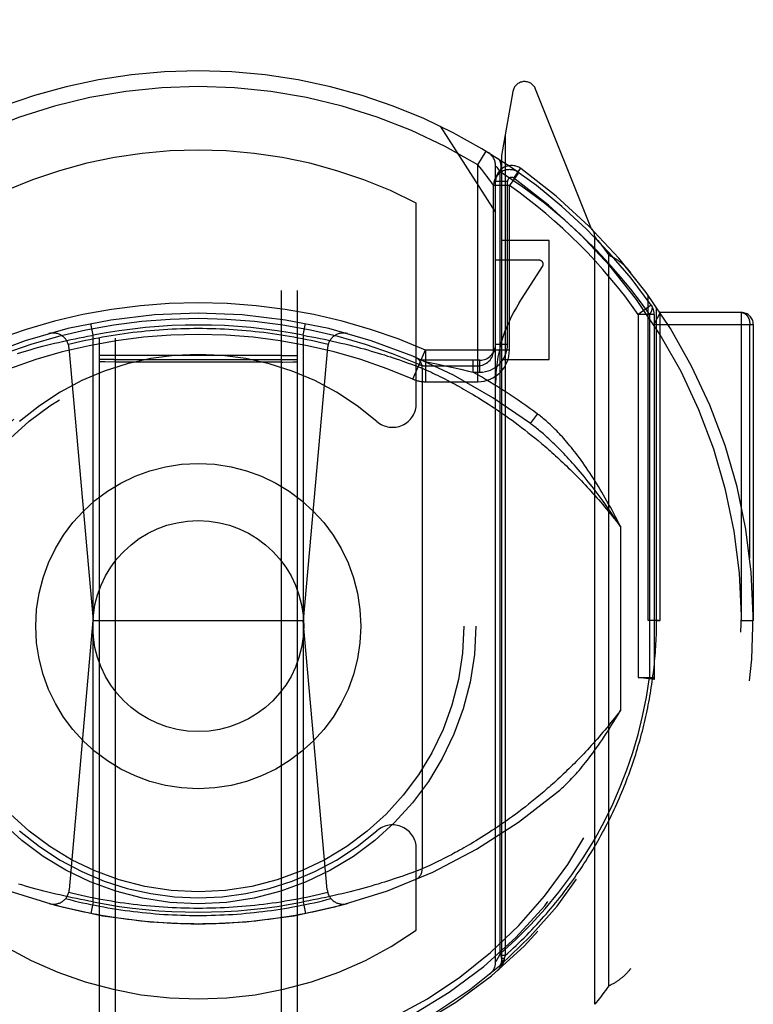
# Model space of a CAD drawing. Header units: inches. Extents: x 0 to 253, y 0 to 164.
# Tile 54 of 97: x 74.279 to 75.204, y 111.888 to 113.129. Entities that reach past the tile are written whole.
import ezdxf

# ---------------------------------------------------------------- set-up
doc = ezdxf.new("R2010")
doc.units = ezdxf.units.IN
doc.header["$LTSCALE"] = 13.939812
doc.header["$MEASUREMENT"] = 0
doc.linetypes.add('HIDDEN', pattern=[0.2, 0.1, -0.1])
doc.layers.add('LEFTHAND_DOOR_ASSEMBLY', color=7, linetype='CONTINUOUS')

msp = doc.modelspace()

# ---------------------------------------------------------------- linework, layer by layer
at = {"layer": 'LEFTHAND_DOOR_ASSEMBLY', "color": 8, "linetype": 'HIDDEN'}
for p, q in [((74.3788, 115.5154), (74.3788, 83.5138)), ((74.3988, 115.5154), (74.3988, 83.5137)), ((74.6088, 83.5137), (74.6088, 115.5154)), ((74.6288, 83.5138), (74.6288, 115.5154)), ((74.9005, 113.0383), (74.8863, 112.9577)), ((74.9994, 112.8658), (74.9292, 113.0413)), ((74.8088, 112.9945), (74.8788, 112.8855)), ((74.8907, 112.9826), (74.8907, 111.9491)), ((74.8563, 112.9459), (74.8667, 112.963)), ((74.8863, 112.9577), (74.8863, 111.9415)), ((74.8563, 112.6724), (74.8563, 112.9459)), ((74.8788, 111.9413), (74.8788, 112.9444)), ((74.8792, 112.944), (74.8802, 112.9427)), ((74.8802, 112.9427), (74.8821, 112.9404)), ((74.8821, 112.9404), (74.8847, 112.9371)), ((74.8847, 111.9512), (74.8847, 112.937)), ((74.9067, 112.9344), (74.8997, 112.9245)), ((74.9017, 112.929), (74.9104, 112.9412)), ((74.9079, 112.9361), (74.9033, 112.9392)), ((74.874, 112.923), (74.8715, 112.9264)), ((74.8938, 112.9249), (74.8788, 112.9249)), ((74.8938, 112.7194), (74.8938, 112.9249)), ((74.8763, 112.7124), (74.8763, 112.9197)), ((74.8963, 112.9197), (74.8763, 112.9197)), ((74.8963, 112.7124), (74.8963, 112.9197)), ((74.7788, 112.645), (74.7788, 112.8977)), ((74.9463, 112.8505), (74.8863, 112.8505)), ((74.9463, 112.7005), (74.9463, 112.8505)), ((75.0038, 111.8877), (75.0038, 112.8552)), ((75.0038, 112.8552), (75.0058, 112.8527)), ((75.0058, 112.8527), (75.0076, 112.8504)), ((75.0076, 112.8504), (75.0094, 112.8481)), ((75.0094, 112.8481), (75.0113, 112.8457)), ((75.0113, 112.8457), (75.013, 112.8433)), ((75.013, 112.8433), (75.0151, 112.8407)), ((75.0173, 112.8377), (75.0193, 112.835)), ((75.0193, 112.835), (75.0214, 112.8321)), ((74.9338, 112.8255), (74.8788, 112.8255)), ((75.0214, 111.9108), (75.0214, 112.8321)), ((74.9086, 112.7719), (74.938, 112.8178)), ((75.0713, 112.3715), (75.0713, 112.7812)), ((75.0751, 112.7689), (75.0588, 112.7573)), ((75.0863, 112.7596), (75.0782, 112.7446)), ((75.0819, 112.3715), (75.0819, 112.7661)), ((75.0863, 112.3714), (75.0863, 112.7596)), ((75.1888, 112.7596), (75.0863, 112.7596)), ((75.1888, 112.3714), (75.1888, 112.7596)), ((75.0588, 112.7573), (75.0588, 112.2997)), ((75.0788, 112.7573), (75.0588, 112.7573)), ((75.073, 112.7574), (75.073, 112.2997)), ((75.0788, 112.7573), (75.0788, 112.2998)), ((74.3713, 112.731), (74.3684, 112.7457)), ((74.6363, 112.731), (74.6392, 112.7457)), ((75.0782, 112.7446), (75.2038, 112.7446)), ((75.1994, 112.4497), (75.1994, 112.7446)), ((75.2038, 112.7446), (75.2038, 112.3714)), ((74.3224, 112.7208), (74.3275, 112.722)), ((74.3275, 112.722), (74.3327, 112.7232)), ((74.3327, 112.7232), (74.3379, 112.7244)), ((74.3379, 112.7244), (74.3431, 112.7255)), ((74.3431, 112.7255), (74.3484, 112.7266)), ((74.3484, 112.7266), (74.3537, 112.7277)), ((74.3537, 112.7277), (74.359, 112.7287)), ((74.359, 112.7287), (74.3643, 112.7297)), ((74.3713, 112.0169), (74.3713, 112.731)), ((74.6363, 112.731), (74.6363, 112.0169)), ((74.6363, 112.731), (74.6416, 112.73)), ((74.6416, 112.73), (74.6469, 112.729)), ((74.6469, 112.729), (74.6522, 112.728)), ((74.6522, 112.728), (74.6575, 112.727)), ((74.6575, 112.727), (74.6628, 112.7259)), ((74.6628, 112.7259), (74.668, 112.7247)), ((74.668, 112.7247), (74.6732, 112.7236)), ((74.6732, 112.7236), (74.6784, 112.7224)), ((74.6784, 112.7224), (74.6835, 112.7212)), ((74.2757, 112.7081), (74.2799, 112.7094)), ((74.2799, 112.7094), (74.2842, 112.7107)), ((74.2842, 112.7107), (74.2887, 112.7119)), ((74.2887, 112.7119), (74.2932, 112.7132)), ((74.2932, 112.7132), (74.2979, 112.7145)), ((74.2979, 112.7145), (74.3026, 112.7158)), ((74.3026, 112.7158), (74.3075, 112.7171)), ((74.3075, 112.7171), (74.3124, 112.7183)), ((74.3124, 112.7183), (74.3174, 112.7196)), ((74.3174, 112.7196), (74.3224, 112.7208)), ((74.3407, 112.7156), (74.3713, 112.3714)), ((74.6669, 112.7156), (74.6363, 112.3714)), ((74.6835, 112.7212), (74.6886, 112.72)), ((74.6886, 112.72), (74.6936, 112.7187)), ((74.6936, 112.7187), (74.6985, 112.7175)), ((74.6985, 112.7175), (74.7034, 112.7162)), ((74.7034, 112.7162), (74.7082, 112.7149)), ((74.7082, 112.7149), (74.7129, 112.7137)), ((74.7129, 112.7137), (74.7175, 112.7124)), ((74.7175, 112.7124), (74.722, 112.7111)), ((74.722, 112.7111), (74.7263, 112.7098)), ((74.7263, 112.7098), (74.7306, 112.7085)), ((74.7746, 112.6757), (74.7905, 112.7124)), ((74.7905, 112.7124), (74.7905, 112.6724)), ((74.7906, 112.7124), (74.8963, 112.7124)), ((74.8938, 112.7194), (74.8788, 112.7194)), ((74.3988, 112.7055), (74.3788, 112.7055)), ((74.3807, 112.7003), (74.3795, 112.7003)), ((74.3847, 112.7004), (74.3807, 112.7003)), ((74.386, 112.6973), (74.3815, 112.6973)), ((74.3971, 112.7004), (74.3847, 112.7004)), ((74.3988, 112.6972), (74.386, 112.6973)), ((74.3971, 112.7004), (74.6106, 112.7004)), ((74.6088, 112.7055), (74.3988, 112.7055)), ((74.6088, 112.6972), (74.3988, 112.6972)), ((74.6088, 112.7055), (74.6288, 112.7055)), ((74.6106, 112.7004), (74.623, 112.7004)), ((74.623, 112.7004), (74.627, 112.7003)), ((74.623, 112.6973), (74.627, 112.6973)), ((74.627, 112.6973), (74.6281, 112.6973)), ((74.7306, 112.7085), (74.7347, 112.7073)), ((74.7347, 112.7073), (74.7387, 112.7061)), ((74.7387, 112.7061), (74.7426, 112.7048)), ((74.7426, 112.7048), (74.7463, 112.7036)), ((74.7463, 112.7036), (74.7498, 112.7025)), ((74.7498, 112.7025), (74.7533, 112.7014)), ((74.7533, 112.7014), (74.7576, 112.6999)), ((74.7576, 112.6999), (74.7616, 112.6985)), ((74.7616, 112.6985), (74.7653, 112.6972)), ((74.7653, 112.6972), (74.7687, 112.696)), ((74.8588, 112.6994), (74.7863, 112.6994)), ((74.7893, 112.6981), (74.7894, 112.6981)), ((74.7893, 112.6981), (74.7894, 112.6981)), ((74.7896, 112.698), (74.7897, 112.698)), ((74.79, 112.698), (74.7979, 112.6963)), ((74.8503, 112.6844), (74.8503, 112.6994)), ((74.8588, 112.6844), (74.8588, 112.6994)), ((74.8863, 112.7005), (74.9463, 112.7005)), ((74.7687, 112.696), (74.7726, 112.6946)), ((74.7726, 112.6946), (74.776, 112.6934)), ((74.776, 112.6934), (74.7794, 112.6922)), ((74.7794, 112.6922), (74.7829, 112.6908)), ((74.7829, 112.6908), (74.7863, 112.6895)), ((74.7863, 112.6895), (74.7863, 112.0583)), ((74.7863, 112.6895), (74.7888, 112.6884)), ((74.7888, 112.6884), (74.7917, 112.6871)), ((74.7905, 112.6924), (74.8563, 112.6924)), ((74.7917, 112.6871), (74.7944, 112.6858)), ((74.7944, 112.6858), (74.7969, 112.6847)), ((74.7969, 112.6847), (74.7998, 112.6833)), ((74.7979, 112.6963), (74.8065, 112.6944)), ((74.8065, 112.6944), (74.8153, 112.6925)), ((74.8153, 112.6925), (74.8251, 112.6903)), ((74.8251, 112.6903), (74.8348, 112.6881)), ((74.8348, 112.6881), (74.8447, 112.6857)), ((74.8447, 112.6857), (74.8503, 112.6844)), ((74.7905, 112.6724), (74.8563, 112.6724)), ((74.7998, 112.6833), (74.803, 112.6817)), ((74.803, 112.6817), (74.8057, 112.6805)), ((74.8057, 112.6805), (74.8085, 112.6791)), ((74.8085, 112.6791), (74.8114, 112.6776)), ((74.8114, 112.6776), (74.8146, 112.676)), ((74.8146, 112.676), (74.8179, 112.6743)), ((74.8179, 112.6743), (74.8214, 112.6724)), ((74.8214, 112.6724), (74.825, 112.6705)), ((74.8503, 112.6844), (74.8588, 112.6844)), ((74.825, 112.6705), (74.8276, 112.6692)), ((74.8276, 112.6692), (74.8302, 112.6677)), ((74.8302, 112.6677), (74.8328, 112.6663)), ((74.8328, 112.6663), (74.8356, 112.6648)), ((74.8356, 112.6648), (74.8384, 112.6632)), ((74.8384, 112.6632), (74.8413, 112.6615)), ((74.8413, 112.6615), (74.8442, 112.6598)), ((74.8442, 112.6598), (74.8472, 112.6581)), ((74.8472, 112.6581), (74.8503, 112.6563)), ((74.8503, 112.6563), (74.8534, 112.6544)), ((74.8534, 112.6544), (74.8566, 112.6525)), ((74.8566, 112.6525), (74.8598, 112.6505)), ((74.8598, 112.6505), (74.8632, 112.6484)), ((74.8632, 112.6484), (74.8665, 112.6463)), ((74.8665, 112.6463), (74.87, 112.6441)), ((74.87, 112.6441), (74.8735, 112.6418)), ((74.8735, 112.6418), (74.877, 112.6395)), ((74.877, 112.6395), (74.8806, 112.637)), ((74.8806, 112.637), (74.8843, 112.6346)), ((74.8843, 112.6346), (74.888, 112.632)), ((74.888, 112.632), (74.8918, 112.6294)), ((74.8918, 112.6294), (74.8956, 112.6266)), ((74.8956, 112.6266), (74.8995, 112.6238)), ((74.8995, 112.6238), (74.9034, 112.621)), ((74.9228, 112.6197), (74.9318, 112.6317)), ((74.9034, 112.621), (74.9074, 112.618)), ((74.9074, 112.618), (74.9114, 112.6149)), ((74.9114, 112.6149), (74.9155, 112.6118)), ((74.9155, 112.6118), (74.9196, 112.6086)), ((74.9196, 112.6086), (74.9238, 112.6052)), ((74.9238, 112.6052), (74.9281, 112.6018)), ((74.9281, 112.6018), (74.9323, 112.5983)), ((75.0363, 112.4898), (75.0363, 112.258)), ((74.3412, 112.0321), (74.3713, 112.3714)), ((74.3713, 112.3714), (74.6363, 112.3714)), ((74.6665, 112.0321), (74.6363, 112.3714)), ((75.0863, 112.3714), (75.0713, 112.3715)), ((75.0819, 112.3715), (75.0863, 112.3714)), ((75.1888, 112.3714), (75.2038, 112.3714)), ((75.0588, 112.2998), (75.0788, 112.2998)), ((75.0786, 112.2971), (75.0588, 112.2998)), ((75.0788, 112.2998), (75.0786, 112.2971)), ((74.9353, 112.152), (74.931, 112.1484)), ((74.9396, 112.1557), (74.9353, 112.152)), ((74.9204, 112.1399), (74.9163, 112.1367)), ((74.931, 112.1484), (74.9267, 112.145)), ((74.9042, 112.1275), (74.9003, 112.1246)), ((74.9082, 112.1305), (74.9042, 112.1275)), ((74.9122, 112.1335), (74.9082, 112.1305)), ((74.9163, 112.1367), (74.9122, 112.1335)), ((74.8851, 112.1138), (74.8814, 112.1113)), ((74.8888, 112.1164), (74.8851, 112.1138)), ((74.8926, 112.1191), (74.8888, 112.1164)), ((74.8964, 112.1218), (74.8926, 112.1191)), ((74.9003, 112.1246), (74.8964, 112.1218)), ((74.8672, 112.1021), (74.8639, 112.0999)), ((74.8707, 112.1043), (74.8672, 112.1021)), ((74.8742, 112.1066), (74.8707, 112.1043)), ((74.8778, 112.1089), (74.8742, 112.1066)), ((74.8814, 112.1113), (74.8778, 112.1089)), ((74.8478, 112.0901), (74.8448, 112.0884)), ((74.8509, 112.092), (74.8478, 112.0901)), ((74.854, 112.0939), (74.8509, 112.092)), ((74.8573, 112.0958), (74.854, 112.0939)), ((74.8605, 112.0978), (74.8573, 112.0958)), ((74.8639, 112.0999), (74.8605, 112.0978)), ((74.7788, 111.981), (74.7788, 112.0838)), ((74.8255, 112.0776), (74.823, 112.0763)), ((74.828, 112.079), (74.8255, 112.0776)), ((74.8307, 112.0804), (74.828, 112.079)), ((74.8333, 112.0819), (74.8307, 112.0804)), ((74.8361, 112.0834), (74.8333, 112.0819)), ((74.8389, 112.085), (74.8361, 112.0834)), ((74.8418, 112.0867), (74.8389, 112.085)), ((74.8448, 112.0884), (74.8418, 112.0867)), ((74.8016, 112.0654), (74.7985, 112.064)), ((74.8041, 112.0667), (74.8016, 112.0654)), ((74.8068, 112.068), (74.8041, 112.0667)), ((74.8097, 112.0694), (74.8068, 112.068)), ((74.8128, 112.071), (74.8097, 112.0694)), ((74.816, 112.0726), (74.8128, 112.071)), ((74.8194, 112.0744), (74.816, 112.0726)), ((74.823, 112.0763), (74.8194, 112.0744)), ((74.7695, 112.0521), (74.7662, 112.0509)), ((74.7733, 112.0535), (74.7695, 112.0521)), ((74.7766, 112.0547), (74.7733, 112.0535)), ((74.7799, 112.0559), (74.7766, 112.0547)), ((74.7833, 112.0572), (74.7799, 112.0559)), ((74.7863, 112.0583), (74.7833, 112.0572)), ((74.79, 112.06), (74.7872, 112.0587)), ((74.7928, 112.0613), (74.79, 112.06)), ((74.7957, 112.0627), (74.7928, 112.0613)), ((74.7985, 112.064), (74.7957, 112.0627)), ((74.2813, 112.0381), (74.2771, 112.0393)), ((74.7306, 112.0393), (74.7263, 112.0381)), ((74.7347, 112.0406), (74.7306, 112.0393)), ((74.7387, 112.0418), (74.7347, 112.0406)), ((74.7426, 112.043), (74.7387, 112.0418)), ((74.7463, 112.0442), (74.7426, 112.043)), ((74.7498, 112.0454), (74.7463, 112.0442)), ((74.7533, 112.0465), (74.7498, 112.0454)), ((74.7576, 112.048), (74.7533, 112.0465)), ((74.7616, 112.0493), (74.7576, 112.048)), ((74.2857, 112.0368), (74.2813, 112.0381)), ((74.2902, 112.0355), (74.2857, 112.0368)), ((74.2948, 112.0342), (74.2902, 112.0355)), ((74.2995, 112.0329), (74.2948, 112.0342)), ((74.3042, 112.0316), (74.2995, 112.0329)), ((74.3091, 112.0304), (74.3042, 112.0316)), ((74.3141, 112.0291), (74.3091, 112.0304)), ((74.3191, 112.0279), (74.3141, 112.0291)), ((74.3241, 112.0267), (74.3191, 112.0279)), ((74.6852, 112.0271), (74.6801, 112.0259)), ((74.6903, 112.0283), (74.6852, 112.0271)), ((74.6953, 112.0295), (74.6903, 112.0283)), ((74.7002, 112.0308), (74.6953, 112.0295)), ((74.705, 112.0321), (74.7002, 112.0308)), ((74.7098, 112.0334), (74.705, 112.0321)), ((74.7144, 112.0346), (74.7098, 112.0334)), ((74.719, 112.0359), (74.7144, 112.0346)), ((74.722, 112.0368), (74.719, 112.0359)), ((74.7263, 112.0381), (74.722, 112.0368)), ((74.3293, 112.0255), (74.3241, 112.0267)), ((74.3344, 112.0243), (74.3293, 112.0255)), ((74.3396, 112.0231), (74.3344, 112.0243)), ((74.3449, 112.022), (74.3396, 112.0231)), ((74.3501, 112.0209), (74.3449, 112.022)), ((74.3554, 112.0199), (74.3501, 112.0209)), ((74.3607, 112.0188), (74.3554, 112.0199)), ((74.366, 112.0178), (74.3607, 112.0188)), ((74.3713, 112.0169), (74.366, 112.0178)), ((74.3713, 112.0169), (74.3684, 112.0022)), ((74.6363, 112.0169), (74.6392, 112.0022)), ((74.6487, 112.0192), (74.6434, 112.0182)), ((74.654, 112.0202), (74.6487, 112.0192)), ((74.6593, 112.0213), (74.654, 112.0202)), ((74.6645, 112.0224), (74.6593, 112.0213)), ((74.6698, 112.0235), (74.6645, 112.0224)), ((74.675, 112.0247), (74.6698, 112.0235)), ((74.6801, 112.0259), (74.675, 112.0247)), ((74.882, 111.9467), (74.8802, 111.9436)), ((74.8847, 111.9512), (74.882, 111.9467)), ((74.8907, 111.9491), (74.8863, 111.9491)), ((74.8898, 111.9453), (74.8863, 111.9453)), ((74.8863, 111.9416), (74.8863, 111.9415)), ((74.8895, 111.9434), (74.8893, 111.9427)), ((74.8898, 111.9453), (74.8895, 111.9434)), ((74.8907, 111.9491), (74.8898, 111.9453)), ((75.0172, 111.905), (75.0153, 111.9026)), ((75.0192, 111.9078), (75.0172, 111.905)), ((75.0214, 111.9108), (75.0192, 111.9078)), ((75.0076, 111.8925), (75.0058, 111.8901)), ((75.0094, 111.8948), (75.0076, 111.8925)), ((75.0114, 111.8973), (75.0094, 111.8948)), ((75.0132, 111.8998), (75.0114, 111.8973)), ((75.0153, 111.9026), (75.0132, 111.8998)), ((75.0039, 111.8878), (75.0038, 111.8877)), ((75.0058, 111.8901), (75.0039, 111.8878))]:
    msp.add_line(p, q, dxfattribs=at)
for points in [[(74.8715, 112.9264), (74.8699, 112.9286), (74.8681, 112.931), (74.866, 112.9337), (74.8638, 112.9366), (74.8614, 112.9397), (74.8563, 112.9459)], [(74.8847, 112.9371), (74.8854, 112.9398), (74.8858, 112.9424), (74.8858, 112.9449), (74.8855, 112.9472), (74.8849, 112.9493), (74.884, 112.9512), (74.8828, 112.9527), (74.8813, 112.9539)], [(74.8788, 112.9444), (74.8789, 112.9443), (74.8792, 112.944)], [(74.99, 112.8539), (74.966, 112.876), (74.9404, 112.8973), (74.9133, 112.9176), (74.8847, 112.937)], [(74.9079, 112.9361), (74.9078, 112.936), (74.9076, 112.9356), (74.9072, 112.9351), (74.9067, 112.9344)], [(74.8763, 112.9197), (74.8762, 112.9198), (74.876, 112.9202), (74.874, 112.923)], [(74.8997, 112.9245), (74.8981, 112.9221), (74.8963, 112.9197)], [(75.073, 112.7574), (75.0616, 112.773), (75.0492, 112.7889), (75.0359, 112.805), (75.0216, 112.8213), (75.0063, 112.8376), (74.99, 112.8539)], [(75.0151, 112.8407), (75.0168, 112.8383), (75.0173, 112.8377)], [(75.0214, 112.8321), (75.0223, 112.8317), (75.0233, 112.8312), (75.0242, 112.8308), (75.0251, 112.8303), (75.026, 112.8298), (75.0269, 112.8294), (75.0278, 112.8289), (75.0287, 112.8283), (75.0296, 112.8278), (75.0305, 112.8273), (75.0313, 112.8267), (75.0322, 112.8261), (75.033, 112.8255), (75.0339, 112.8249), (75.0347, 112.8243), (75.0356, 112.8237), (75.0364, 112.823), (75.0372, 112.8224), (75.038, 112.8217), (75.0388, 112.821), (75.0396, 112.8203), (75.0404, 112.8196), (75.0412, 112.8189), (75.042, 112.8182), (75.0427, 112.8174), (75.0435, 112.8167), (75.0442, 112.8159), (75.045, 112.8151), (75.0457, 112.8143), (75.0464, 112.8135), (75.0471, 112.8127), (75.0478, 112.8119), (75.0485, 112.8111), (75.0492, 112.8102)], [(75.0751, 112.7689), (75.0759, 112.7675), (75.0761, 112.7658), (75.076, 112.7638), (75.0754, 112.7618), (75.0744, 112.7596), (75.073, 112.7573)], [(75.1888, 112.7596), (75.1891, 112.7596), (75.1893, 112.7596), (75.1895, 112.7596), (75.1897, 112.7596), (75.1899, 112.7595), (75.1902, 112.7595), (75.1904, 112.7595), (75.1906, 112.7594), (75.1908, 112.7594), (75.1911, 112.7593), (75.1913, 112.7592), (75.1915, 112.7591), (75.1917, 112.7591), (75.1919, 112.759), (75.1921, 112.7589), (75.1924, 112.7588), (75.1926, 112.7587), (75.1928, 112.7585), (75.193, 112.7584), (75.1932, 112.7583), (75.1934, 112.7582), (75.1936, 112.758), (75.1938, 112.7579), (75.194, 112.7577), (75.1942, 112.7576), (75.1944, 112.7574), (75.1946, 112.7572), (75.1948, 112.7571), (75.195, 112.7569), (75.1951, 112.7567), (75.1953, 112.7565), (75.1955, 112.7563), (75.1957, 112.7561), (75.1958, 112.7559), (75.196, 112.7557), (75.1962, 112.7555), (75.1963, 112.7552), (75.1965, 112.755), (75.1966, 112.7548), (75.1968, 112.7545), (75.1969, 112.7543), (75.1971, 112.7541), (75.1972, 112.7538), (75.1974, 112.7535), (75.1975, 112.7533), (75.1976, 112.753), (75.1977, 112.7528), (75.1979, 112.7525), (75.198, 112.7522), (75.1981, 112.7519), (75.1982, 112.7517), (75.1983, 112.7514), (75.1984, 112.7511), (75.1985, 112.7508), (75.1986, 112.7505), (75.1987, 112.7502), (75.1987, 112.7499), (75.1988, 112.7496), (75.1989, 112.7493), (75.199, 112.749), (75.199, 112.7487), (75.1991, 112.7484), (75.1991, 112.7481), (75.1992, 112.7478), (75.1992, 112.7475), (75.1993, 112.7472), (75.1993, 112.7468), (75.1993, 112.7465), (75.1994, 112.7462), (75.1994, 112.7459), (75.1994, 112.7456), (75.1994, 112.7453), (75.1994, 112.7449), (75.1994, 112.7446)], [(74.5038, 112.7393), (74.4983, 112.7393), (74.4928, 112.7392), (74.4873, 112.7391), (74.4818, 112.7389), (74.4763, 112.7387), (74.4708, 112.7385), (74.4653, 112.7382), (74.4598, 112.7379), (74.4543, 112.7375), (74.4488, 112.7371), (74.4433, 112.7366), (74.4378, 112.7361), (74.4323, 112.7355), (74.4268, 112.7349), (74.4213, 112.7343), (74.4159, 112.7336), (74.4104, 112.7328), (74.4049, 112.7321), (74.3995, 112.7312), (74.394, 112.7304), (74.3886, 112.7295), (74.3832, 112.7285), (74.3778, 112.7275), (74.3723, 112.7265), (74.3669, 112.7254), (74.3615, 112.7242), (74.3562, 112.7231), (74.3508, 112.7218), (74.3454, 112.7206), (74.3401, 112.7193)], [(74.6676, 112.7193), (74.6622, 112.7206), (74.6569, 112.7218), (74.6515, 112.7231), (74.6461, 112.7242), (74.6407, 112.7254), (74.6353, 112.7265), (74.6299, 112.7275), (74.6245, 112.7285), (74.619, 112.7295), (74.6136, 112.7304), (74.6082, 112.7312), (74.6027, 112.7321), (74.5973, 112.7328), (74.5918, 112.7336), (74.5863, 112.7343), (74.5808, 112.7349), (74.5754, 112.7355), (74.5699, 112.7361), (74.5644, 112.7366), (74.5589, 112.7371), (74.5534, 112.7375), (74.5479, 112.7379), (74.5424, 112.7382), (74.5369, 112.7385), (74.5314, 112.7387), (74.5259, 112.7389), (74.5204, 112.7391), (74.5149, 112.7392), (74.5093, 112.7393), (74.5038, 112.7393)], [(74.3643, 112.7297), (74.3696, 112.7307), (74.3713, 112.731)], [(74.3795, 112.7003), (74.3791, 112.7003), (74.3789, 112.7003), (74.3788, 112.7003)], [(74.3815, 112.6973), (74.38, 112.6973), (74.3795, 112.6973), (74.3791, 112.6973), (74.3789, 112.6973), (74.3788, 112.6973)], [(74.6088, 112.6972), (74.6106, 112.6972), (74.623, 112.6973)], [(74.627, 112.7003), (74.6281, 112.7003), (74.6285, 112.7003), (74.6288, 112.7003), (74.6288, 112.7003)], [(74.6281, 112.6973), (74.6285, 112.6973), (74.6288, 112.6973), (74.6288, 112.6973)], [(74.7894, 112.6981), (74.7895, 112.698), (74.7895, 112.698), (74.7896, 112.698)], [(74.7897, 112.698), (74.7898, 112.698), (74.7899, 112.698), (74.79, 112.698)], [(75.0021, 112.5505), (74.9999, 112.5541), (74.9976, 112.5576), (74.9953, 112.5609), (74.9931, 112.5642), (74.9909, 112.5674), (74.9888, 112.5704), (74.9866, 112.5734), (74.9845, 112.5763), (74.9825, 112.5791), (74.9804, 112.5818), (74.9784, 112.5844), (74.9764, 112.587), (74.9744, 112.5895), (74.9724, 112.5918), (74.9705, 112.5942), (74.9686, 112.5964), (74.9667, 112.5986), (74.9649, 112.6007), (74.963, 112.6028), (74.9612, 112.6048), (74.9594, 112.6067), (74.9576, 112.6086), (74.9559, 112.6104), (74.9541, 112.6122), (74.9524, 112.6139), (74.9507, 112.6155), (74.949, 112.6171), (74.9474, 112.6187), (74.9457, 112.6202), (74.9441, 112.6216), (74.9425, 112.6231), (74.9409, 112.6244), (74.9393, 112.6257), (74.9378, 112.627), (74.9363, 112.6282), (74.9348, 112.6294), (74.9333, 112.6306), (74.9318, 112.6317)], [(74.9957, 112.5464), (74.993, 112.5497), (74.9904, 112.5529), (74.9879, 112.5559), (74.9854, 112.5589), (74.9829, 112.5618), (74.9805, 112.5646), (74.9782, 112.5673), (74.9758, 112.5699), (74.9736, 112.5724), (74.9713, 112.5749), (74.9691, 112.5772), (74.967, 112.5795), (74.9649, 112.5818), (74.9628, 112.5839), (74.9608, 112.586), (74.9588, 112.588), (74.9568, 112.59), (74.9549, 112.5919), (74.953, 112.5937), (74.9511, 112.5955), (74.9493, 112.5972), (74.9475, 112.5989), (74.9458, 112.6005), (74.944, 112.6021), (74.9423, 112.6036), (74.9407, 112.6051), (74.939, 112.6066), (74.9374, 112.6079), (74.9358, 112.6093), (74.9343, 112.6106), (74.9328, 112.6119), (74.9313, 112.6131), (74.9298, 112.6143), (74.9283, 112.6154), (74.9269, 112.6165), (74.9255, 112.6176), (74.9242, 112.6187), (74.9228, 112.6197)], [(74.9323, 112.5983), (74.9367, 112.5947), (74.9388, 112.5928), (74.941, 112.591), (74.9432, 112.5891), (74.9454, 112.5871), (74.9477, 112.5852), (74.9499, 112.5832), (74.9522, 112.5812), (74.9544, 112.5791), (74.9567, 112.5771), (74.959, 112.575), (74.9612, 112.5728), (74.9635, 112.5707), (74.9658, 112.5685), (74.9682, 112.5663), (74.9705, 112.564), (74.9728, 112.5617), (74.9752, 112.5594), (74.9775, 112.5571), (74.9799, 112.5547), (74.9823, 112.5523), (74.9847, 112.5499), (74.987, 112.5474), (74.9894, 112.5449), (74.9919, 112.5423), (74.9943, 112.5397), (74.9967, 112.5371), (74.9991, 112.5344), (75.0016, 112.5317), (75.004, 112.529), (75.0065, 112.5262), (75.0089, 112.5234), (75.0114, 112.5206), (75.0139, 112.5177), (75.0163, 112.5148), (75.0188, 112.5118), (75.0213, 112.5088), (75.0238, 112.5057), (75.0263, 112.5026), (75.0288, 112.4995), (75.0313, 112.4963), (75.0338, 112.4931), (75.0363, 112.4898)], [(75.0363, 112.4898), (75.0342, 112.4941), (75.032, 112.4982), (75.0299, 112.5023), (75.0278, 112.5064), (75.0256, 112.5104), (75.0235, 112.5143), (75.0213, 112.5182), (75.0192, 112.522), (75.0171, 112.5258), (75.0149, 112.5295), (75.0128, 112.5331), (75.0107, 112.5367), (75.0085, 112.5403), (75.0064, 112.5437), (75.0043, 112.5472), (75.0021, 112.5505)], [(75.0363, 112.4898), (75.0337, 112.4938), (75.0311, 112.4978), (75.0285, 112.5016), (75.0259, 112.5054), (75.0234, 112.5092), (75.0208, 112.5128), (75.0182, 112.5165), (75.0157, 112.52), (75.0132, 112.5235), (75.0106, 112.527), (75.0081, 112.5304), (75.0056, 112.5337), (75.0031, 112.5369), (75.0006, 112.5402), (74.9981, 112.5433), (74.9957, 112.5464)], [(74.8907, 111.9491), (74.8943, 111.9523), (74.8978, 111.9555), (74.9012, 111.9587), (74.9046, 111.9619), (74.908, 111.9651), (74.9114, 111.9684), (74.9147, 111.9716), (74.918, 111.9749), (74.9212, 111.9782), (74.9244, 111.9815), (74.9276, 111.9848), (74.9307, 111.9882), (74.9338, 111.9915), (74.9368, 111.9949), (74.9398, 111.9983), (74.9428, 112.0017), (74.9457, 112.0051), (74.9486, 112.0085), (74.9515, 112.012), (74.9543, 112.0154), (74.9571, 112.0188), (74.9599, 112.0223), (74.9626, 112.0258), (74.9653, 112.0293), (74.9679, 112.0328), (74.9705, 112.0363), (74.9731, 112.0398), (74.9757, 112.0433), (74.9782, 112.0468), (74.9806, 112.0503), (74.9831, 112.0539), (74.9855, 112.0574), (74.9879, 112.061), (74.9902, 112.0646), (74.9925, 112.0681), (74.9948, 112.0717), (74.997, 112.0753), (74.9992, 112.0789), (75.0014, 112.0825), (75.0035, 112.086), (75.0056, 112.0897), (75.0077, 112.0933), (75.0097, 112.0969), (75.0117, 112.1005), (75.0137, 112.1041), (75.0156, 112.1077), (75.0175, 112.1113), (75.0194, 112.115), (75.0213, 112.1186), (75.0231, 112.1222), (75.0249, 112.1259), (75.0266, 112.1295), (75.0283, 112.1332), (75.03, 112.1368), (75.0317, 112.1405), (75.0333, 112.1441), (75.0349, 112.1478), (75.0365, 112.1514), (75.038, 112.1551), (75.0395, 112.1587), (75.041, 112.1624), (75.0425, 112.166), (75.0439, 112.1697), (75.0453, 112.1734), (75.0467, 112.177), (75.048, 112.1807), (75.0493, 112.1844), (75.0506, 112.188), (75.0519, 112.1917), (75.0531, 112.1954), (75.0543, 112.199), (75.0555, 112.2027), (75.0566, 112.2064), (75.0578, 112.21), (75.0588, 112.2137), (75.0599, 112.2174), (75.061, 112.221), (75.062, 112.2247), (75.063, 112.2284), (75.0639, 112.232), (75.0648, 112.2357), (75.0658, 112.2394), (75.0666, 112.243), (75.0675, 112.2467), (75.0683, 112.2504), (75.0691, 112.254), (75.0699, 112.2577), (75.0707, 112.2614), (75.0714, 112.2651), (75.0721, 112.2687), (75.0728, 112.2724), (75.0734, 112.2761), (75.0741, 112.2797), (75.0747, 112.2834), (75.0752, 112.2871), (75.0758, 112.2907), (75.0763, 112.2944), (75.0768, 112.2981), (75.0773, 112.3017), (75.0778, 112.3054), (75.0782, 112.3091), (75.0786, 112.3127), (75.079, 112.3164), (75.0794, 112.3201), (75.0797, 112.3237), (75.08, 112.3274), (75.0803, 112.3311), (75.0806, 112.3347), (75.0808, 112.3384), (75.081, 112.3421), (75.0812, 112.3457), (75.0814, 112.3494), (75.0816, 112.3531), (75.0817, 112.3567), (75.0818, 112.3604), (75.0819, 112.3641), (75.0819, 112.3678), (75.0819, 112.3715)], [(75.016, 112.1184), (75.0265, 112.1399), (75.0359, 112.1616), (75.0443, 112.1833), (75.0518, 112.2052), (75.0584, 112.2277), (75.0642, 112.2509), (75.069, 112.2749), (75.073, 112.2997)], [(75.073, 112.2998), (75.0747, 112.2993), (75.0761, 112.2988), (75.0772, 112.2983), (75.078, 112.2979), (75.0785, 112.2975), (75.0786, 112.2971)], [(75.0363, 112.258), (75.0338, 112.2548), (75.0314, 112.2516), (75.0289, 112.2485), (75.0264, 112.2454), (75.0239, 112.2423), (75.0215, 112.2393), (75.019, 112.2363), (75.0166, 112.2334), (75.0141, 112.2305), (75.0117, 112.2276), (75.0092, 112.2248), (75.0068, 112.222), (75.0043, 112.2192), (75.0019, 112.2165), (74.9995, 112.2138), (74.9971, 112.2112), (74.9947, 112.2086), (74.9923, 112.206), (74.9899, 112.2035), (74.9875, 112.201), (74.9852, 112.1985), (74.9828, 112.1961), (74.9804, 112.1937), (74.9781, 112.1913), (74.9757, 112.189), (74.9734, 112.1867), (74.9711, 112.1844), (74.9688, 112.1822), (74.9665, 112.18), (74.9642, 112.1778), (74.9619, 112.1756), (74.9596, 112.1735), (74.9574, 112.1714), (74.9551, 112.1694), (74.9529, 112.1673), (74.9506, 112.1653), (74.9484, 112.1633), (74.9462, 112.1614), (74.944, 112.1595), (74.9418, 112.1576), (74.9396, 112.1557)], [(74.9582, 112.1564), (74.9597, 112.1577), (74.9612, 112.159), (74.9627, 112.1604), (74.9643, 112.1619), (74.966, 112.1634), (74.9676, 112.165), (74.9693, 112.1667), (74.971, 112.1684), (74.9728, 112.1702), (74.9746, 112.1721), (74.9764, 112.1741), (74.9783, 112.1761), (74.9802, 112.1782), (74.9821, 112.1804), (74.9841, 112.1826), (74.9861, 112.185), (74.9881, 112.1874), (74.9902, 112.19), (74.9923, 112.1926), (74.9945, 112.1954), (74.9967, 112.1982), (74.999, 112.2012), (75.0013, 112.2043), (75.0036, 112.2075), (75.006, 112.2108), (75.0085, 112.2143), (75.011, 112.2179), (75.0135, 112.2216), (75.0161, 112.2255), (75.0188, 112.2296), (75.0215, 112.2338), (75.0243, 112.2383), (75.0272, 112.2429), (75.0302, 112.2477), (75.0332, 112.2528), (75.0363, 112.258)], [(74.9267, 112.145), (74.9225, 112.1416), (74.9204, 112.1399)], [(74.8847, 111.9512), (74.9045, 111.9692), (74.9234, 111.9882), (74.9415, 112.0081), (74.9587, 112.029), (74.975, 112.0509), (74.9902, 112.0734), (75.0038, 112.0958), (75.016, 112.1184)], [(74.7872, 112.0587), (74.7863, 112.0583), (74.7863, 112.0583)], [(74.7662, 112.0509), (74.7625, 112.0497), (74.7616, 112.0493)], [(74.5038, 112.0086), (74.4983, 112.0086), (74.4928, 112.0087), (74.4873, 112.0088), (74.4818, 112.0089), (74.4763, 112.0091), (74.4709, 112.0094), (74.4654, 112.0097), (74.4599, 112.01), (74.4544, 112.0104), (74.4489, 112.0108), (74.4434, 112.0113), (74.438, 112.0118), (74.4325, 112.0123), (74.427, 112.0129), (74.4216, 112.0136), (74.4161, 112.0143), (74.4107, 112.015), (74.4052, 112.0158), (74.3998, 112.0166), (74.3943, 112.0175), (74.3889, 112.0184), (74.3835, 112.0193), (74.3781, 112.0203), (74.3727, 112.0213), (74.3673, 112.0224), (74.3619, 112.0235), (74.3566, 112.0247), (74.3512, 112.0259), (74.3458, 112.0272), (74.3405, 112.0285)], [(74.6672, 112.0285), (74.6618, 112.0272), (74.6565, 112.0259), (74.6511, 112.0247), (74.6457, 112.0235), (74.6403, 112.0224), (74.635, 112.0213), (74.6296, 112.0203), (74.6241, 112.0193), (74.6187, 112.0184), (74.6133, 112.0175), (74.6079, 112.0166), (74.6024, 112.0158), (74.597, 112.015), (74.5915, 112.0143), (74.5861, 112.0136), (74.5806, 112.0129), (74.5752, 112.0123), (74.5697, 112.0118), (74.5642, 112.0113), (74.5587, 112.0108), (74.5533, 112.0104), (74.5478, 112.01), (74.5423, 112.0097), (74.5368, 112.0094), (74.5313, 112.0091), (74.5258, 112.0089), (74.5203, 112.0088), (74.5148, 112.0087), (74.5093, 112.0086), (74.5038, 112.0086)], [(74.6918, 112.0146), (74.6864, 112.0132), (74.681, 112.0117), (74.6756, 112.0103), (74.6701, 112.009), (74.6647, 112.0077), (74.6592, 112.0064), (74.6538, 112.0052), (74.6483, 112.004), (74.6428, 112.0029), (74.6373, 112.0018), (74.6318, 112.0007), (74.6263, 111.9997), (74.6208, 111.9988), (74.6153, 111.9979), (74.6098, 111.997), (74.6042, 111.9962), (74.5987, 111.9954), (74.5931, 111.9947), (74.5876, 111.994), (74.582, 111.9933), (74.5765, 111.9927), (74.5709, 111.9922), (74.5653, 111.9916), (74.5597, 111.9912), (74.5542, 111.9907), (74.5486, 111.9904), (74.543, 111.99), (74.5374, 111.9897), (74.5318, 111.9895), (74.5262, 111.9893), (74.5206, 111.9891), (74.515, 111.989), (74.5094, 111.989), (74.5038, 111.9889), (74.4982, 111.989), (74.4926, 111.989), (74.487, 111.9891), (74.4814, 111.9893), (74.4759, 111.9895), (74.4703, 111.9897), (74.4647, 111.99), (74.4591, 111.9904), (74.4535, 111.9907), (74.4479, 111.9912), (74.4423, 111.9916), (74.4368, 111.9922), (74.4312, 111.9927), (74.4256, 111.9933), (74.4201, 111.994), (74.4145, 111.9947), (74.409, 111.9954), (74.4034, 111.9962), (74.3979, 111.997), (74.3924, 111.9979), (74.3868, 111.9988), (74.3813, 111.9997), (74.3758, 112.0007), (74.3703, 112.0018), (74.3648, 112.0029), (74.3594, 112.004), (74.3539, 112.0052), (74.3484, 112.0064), (74.343, 112.0077), (74.3375, 112.009), (74.3321, 112.0103), (74.3267, 112.0117), (74.3213, 112.0132), (74.3159, 112.0146)], [(74.3365, 112.0209), (74.3418, 112.0196), (74.3471, 112.0183), (74.3524, 112.017), (74.3577, 112.0158), (74.3631, 112.0147), (74.3684, 112.0135), (74.3738, 112.0125), (74.3791, 112.0114), (74.3845, 112.0104), (74.3899, 112.0095), (74.3953, 112.0086), (74.4007, 112.0077), (74.406, 112.0069), (74.4115, 112.0061), (74.4169, 112.0054), (74.4223, 112.0047), (74.4277, 112.0041), (74.4331, 112.0035), (74.4385, 112.0029), (74.444, 112.0024), (74.4494, 112.0019), (74.4548, 112.0015), (74.4603, 112.0011), (74.4657, 112.0008), (74.4711, 112.0005), (74.4766, 112.0003), (74.482, 112.0001), (74.4875, 111.9999), (74.4929, 111.9998), (74.4984, 111.9997), (74.5038, 111.9997), (74.5093, 111.9997), (74.5147, 111.9998), (74.5202, 111.9999), (74.5256, 112.0001), (74.5311, 112.0003), (74.5365, 112.0005), (74.542, 112.0008), (74.5474, 112.0011), (74.5528, 112.0015), (74.5583, 112.0019), (74.5637, 112.0024), (74.5691, 112.0029), (74.5745, 112.0035), (74.58, 112.0041), (74.5854, 112.0047), (74.5908, 112.0054), (74.5962, 112.0061), (74.6016, 112.0069), (74.607, 112.0077), (74.6124, 112.0086), (74.6178, 112.0095), (74.6231, 112.0104), (74.6285, 112.0114), (74.6339, 112.0125), (74.6392, 112.0135), (74.6446, 112.0147), (74.6499, 112.0158), (74.6553, 112.017), (74.6606, 112.0183), (74.6659, 112.0196), (74.6712, 112.0209)], [(74.6434, 112.0182), (74.6381, 112.0172), (74.6363, 112.0169)], [(74.8802, 111.9436), (74.8792, 111.9419), (74.8789, 111.9415), (74.8788, 111.9413)], [(74.8893, 111.9427), (74.8893, 111.9424), (74.8892, 111.9422), (74.8891, 111.9419), (74.8891, 111.9417), (74.889, 111.9414), (74.8889, 111.9412), (74.8888, 111.941), (74.8887, 111.9407), (74.8886, 111.9405), (74.8885, 111.9402), (74.8884, 111.94), (74.8883, 111.9398), (74.8882, 111.9395), (74.8881, 111.9393), (74.888, 111.9391), (74.8879, 111.9388), (74.8878, 111.9386), (74.8877, 111.9384), (74.8876, 111.9382), (74.8875, 111.9379), (74.8873, 111.9377), (74.8872, 111.9375), (74.8871, 111.9373), (74.8869, 111.9371), (74.8868, 111.9368), (74.8867, 111.9366), (74.8866, 111.9364), (74.8864, 111.9362), (74.8863, 111.936), (74.8861, 111.9358), (74.886, 111.9355), (74.8858, 111.9353), (74.8857, 111.9351), (74.8855, 111.9349), (74.8854, 111.9347), (74.8852, 111.9345), (74.8851, 111.9343), (74.8849, 111.9341), (74.8848, 111.9339), (74.8846, 111.9337), (74.8845, 111.9335), (74.8843, 111.9333), (74.8841, 111.9331), (74.884, 111.9329), (74.8838, 111.9327), (74.8836, 111.9325), (74.8834, 111.9324), (74.8833, 111.9322), (74.8831, 111.932), (74.8829, 111.9318), (74.8827, 111.9316), (74.8825, 111.9314), (74.8824, 111.9313), (74.8822, 111.9311), (74.882, 111.9309), (74.8818, 111.9307), (74.8816, 111.9306), (74.8814, 111.9304), (74.8812, 111.9302), (74.881, 111.9301)], [(74.8836, 111.9361), (74.8848, 111.9373), (74.8856, 111.9388), (74.8862, 111.9405), (74.8865, 111.9424), (74.8865, 111.9444), (74.8862, 111.9466), (74.8856, 111.9489), (74.8847, 111.9512)], [(74.8895, 111.9434), (74.8893, 111.9433), (74.8891, 111.9433), (74.8889, 111.9432), (74.8888, 111.9432), (74.8886, 111.9431), (74.8884, 111.9431), (74.8883, 111.943), (74.8881, 111.943), (74.888, 111.9429), (74.8878, 111.9429), (74.8877, 111.9428), (74.8876, 111.9427), (74.8875, 111.9427), (74.8874, 111.9426), (74.8872, 111.9426), (74.8871, 111.9425), (74.887, 111.9424), (74.8869, 111.9424), (74.8869, 111.9423), (74.8868, 111.9423), (74.8867, 111.9422), (74.8866, 111.9421), (74.8866, 111.9421), (74.8865, 111.942), (74.8865, 111.9419), (74.8864, 111.9419), (74.8864, 111.9418), (74.8864, 111.9418), (74.8864, 111.9417), (74.8863, 111.9416)], [(74.8893, 111.9427), (74.8892, 111.9426), (74.889, 111.9425), (74.8888, 111.9424), (74.8886, 111.9423), (74.8885, 111.9423), (74.8883, 111.9422), (74.8881, 111.9421), (74.888, 111.942), (74.8879, 111.9419), (74.8877, 111.9418), (74.8876, 111.9418), (74.8875, 111.9417), (74.8873, 111.9416), (74.8872, 111.9415), (74.8871, 111.9414), (74.887, 111.9413), (74.8869, 111.9412), (74.8868, 111.9411), (74.8867, 111.941), (74.8867, 111.9409), (74.8866, 111.9409), (74.8865, 111.9408), (74.8865, 111.9407), (74.8864, 111.9406), (74.8864, 111.9405), (74.8863, 111.9404), (74.8863, 111.9403), (74.8863, 111.9402), (74.8863, 111.9401), (74.8863, 111.94)], [(75.0492, 111.9326), (75.0485, 111.9318), (75.0478, 111.931), (75.0471, 111.9301), (75.0464, 111.9293), (75.0457, 111.9285), (75.045, 111.9277), (75.0442, 111.927), (75.0435, 111.9262), (75.0427, 111.9254), (75.042, 111.9247), (75.0412, 111.924), (75.0404, 111.9232), (75.0396, 111.9225), (75.0388, 111.9218), (75.038, 111.9212), (75.0372, 111.9205), (75.0364, 111.9198), (75.0356, 111.9192), (75.0347, 111.9186), (75.0339, 111.9179), (75.033, 111.9173), (75.0322, 111.9168), (75.0313, 111.9162), (75.0305, 111.9156), (75.0296, 111.9151), (75.0287, 111.9145), (75.0278, 111.914), (75.0269, 111.9135), (75.026, 111.913), (75.0251, 111.9125), (75.0242, 111.9121), (75.0233, 111.9116), (75.0223, 111.9112), (75.0214, 111.9108)]]:
    msp.add_lwpolyline(points, dxfattribs=at)
for radius in [0.35, 0.335, 0.205, 0.133]:
    msp.add_circle((74.5038, 112.3644), radius, dxfattribs=at)
for centre, radius, start, end in [((74.5038, 112.3644), 0.7, 35.2961, 144.7039), ((74.5038, 112.3644), 0.68, 58.7763, 121.2238), ((74.9153, 113.0357), 0.015, 21.8041, 170), ((74.5038, 112.3644), 0.6, 62.7204, 117.2796), ((74.8588, 112.9444), 0.02, 0, 58.5295), ((74.5038, 112.3714), 0.7, 125.5126, 54.4874), ((74.8963, 112.9197), 0.02, 54.7457, 180), ((74.8988, 112.9249), 0.02, 54.4874, 180), ((74.5038, 112.3714), 0.685, 125.5126, 54.4874), ((74.8988, 112.9249), 0.005, 54.4874, 180), ((74.5038, 112.3644), 0.68, 35.2961, 54.7467), ((74.9888, 112.8552), 0.015, 0, 44.9252), ((74.9338, 112.8205), 0.005, 327.3208, 90), ((74.5038, 112.0519), 0.72, 66.5323, 113.4591), ((75.0668, 112.6704), 0.188, 147.3208, 180), ((75.0588, 112.7573), 0.02, 0, 35.2961), ((75.1888, 112.7446), 0.015, 0, 90), ((74.5038, 112.0589), 0.7, 53.2319, 126.7681), ((74.5038, 112.0519), 0.7, 66.536, 113.464), ((74.5038, 112.0589), 0.685, 78.8469, 101.1531), ((74.5038, 112.0519), 0.68, 66.5362, 113.464), ((74.3208, 112.7138), 0.02, 5.0796, 105.6131), ((74.6868, 112.7138), 0.02, 74.3869, 174.9204), ((74.8563, 112.7124), 0.04, 270, 360), ((74.8563, 112.7124), 0.02, 270, 360), ((74.8588, 112.7194), 0.035, 270, 360), ((74.8588, 112.7194), 0.02, 270, 360), ((74.5038, 112.3644), 0.3425, 48.8739, 131.1261), ((74.7713, 112.6895), 0.015, 0, 67.0137), ((74.7905, 112.7124), 0.02, 246.536, 270), ((74.7905, 112.7124), 0.04, 246.5329, 270), ((74.5038, 112.0589), 0.715, 53.2319, 61.0183), ((74.7488, 112.645), 0.03, 228.8739, 360), ((74.5038, 112.3739), 0.5825, 180.2464, 359.7536), ((74.5038, 112.3739), 0.5675, 180.2497, 359.7503), ((74.5038, 112.3744), 0.58, 187.6622, 352.3378), ((74.5038, 112.3744), 0.56, 187.6662, 352.3273), ((75.0588, 112.2998), 0.02, 352.3378, 360), ((74.5038, 112.6889), 0.7, 229.529, 310.471), ((74.7488, 112.0838), 0.03, 0, 131.1261), ((74.5038, 112.3644), 0.3425, 228.8739, 311.1261), ((74.7713, 112.0583), 0.015, 292.9863, 360), ((74.3212, 112.0339), 0.02, 254.4248, 354.9204), ((74.6864, 112.0339), 0.02, 185.0796, 285.5752), ((74.5038, 112.6889), 0.685, 258.8469, 281.1531), ((74.5038, 112.3744), 0.48, 235.0461, 304.9539), ((74.8588, 111.9413), 0.02, 309.3378, 359.9984), ((74.8713, 111.9415), 0.015, 310.3587, 360)]:
    msp.add_arc(centre, radius, start, end, dxfattribs=at)

doc.saveas('drawing.dxf')
